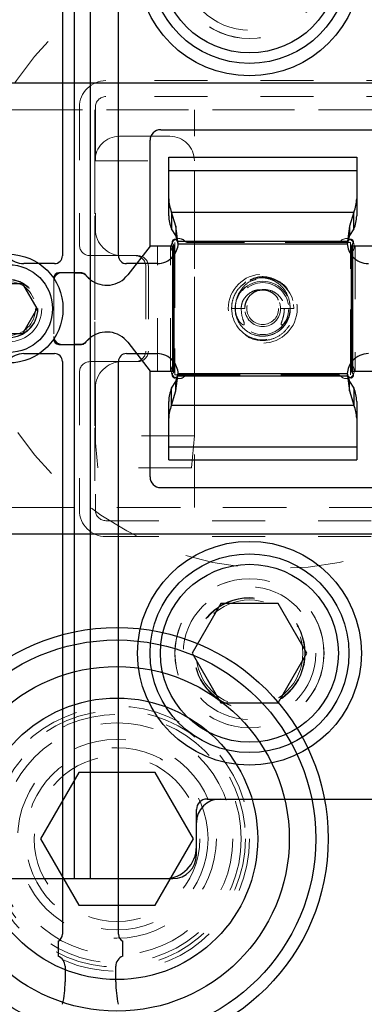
# Model space of a CAD drawing. Header units: inches. Extents: x 1802 to 2468, y -208 to -72.
# Tile 194 of 256: x 1995.704 to 1996.354, y -89.555 to -87.698. Entities that reach past the tile are written whole.
import ezdxf

# ---------------------------------------------------------------- set-up
doc = ezdxf.new("R2010")
doc.units = ezdxf.units.IN
doc.header["$LTSCALE"] = 0.5
doc.header["$MEASUREMENT"] = 0
doc.linetypes.add('HIDDEN', pattern=[0.225, 0.15, -0.075])
for name, color, linetype in [('APP-M-S', 30, 'Continuous'), ('DIE-M-S', 8, 'Continuous'), ('DIE-M-S2', 1, 'Continuous'), ('DIE-M-S3', 8, 'Continuous'), ('DSS-M-S', 53, 'Continuous'), ('DST-M-S', 53, 'Continuous'), ('PAD-M-S', 135, 'Continuous'), ('PUN-M-S', 8, 'Continuous'), ('ST1-M-S', 193, 'Continuous'), ('SVD-M-S', 8, 'Continuous'), ('SVE-M-S', 8, 'Continuous'), ('SVF-M-S', 8, 'Continuous')]:
    doc.layers.add(name, color=color, linetype=linetype)

msp = doc.modelspace()

# ---------------------------------------------------------------- linework, layer by layer
at = {"layer": 'APP-M-S', "linetype": 'Continuous', "lineweight": 25}
for p, q in [((1995.78465, -87.06322), (1995.78465, -88.14322)), ((1995.89032, -88.14322), (1995.89032, -87.06322)), ((1995.98532, -87.95759), (1996.33965, -87.95759)), ((1995.98532, -87.98238), (1995.98532, -87.95759)), ((1996.33965, -87.95759), (1996.33965, -87.98238)), ((1995.98532, -88.03623), (1995.98532, -87.98238)), ((1995.98532, -87.98238), (1996.33965, -87.98238)), ((1996.33965, -87.98238), (1996.33965, -88.03623)), ((1995.98532, -88.06824), (1995.98532, -88.03623)), ((1996.33965, -88.03623), (1996.33965, -88.06824)), ((1995.99861, -88.08784), (1995.99057, -88.06085)), ((1995.99057, -88.06085), (1996.3344, -88.06085)), ((1995.99057, -88.06085), (1995.99057, -88.09287)), ((1996.3344, -88.06085), (1996.32636, -88.08784)), ((1996.3344, -88.09287), (1996.3344, -88.06085)), ((1995.99861, -88.10542), (1995.99057, -88.09287)), ((1996.00298, -88.12071), (1995.99861, -88.08784)), ((1995.99861, -88.08784), (1995.99861, -88.10542)), ((1996.32636, -88.08784), (1996.32199, -88.12071)), ((1996.32636, -88.08784), (1996.32636, -88.10542)), ((1996.3344, -88.09287), (1996.32636, -88.10542)), ((1996.00298, -88.12071), (1995.99861, -88.10542)), ((1996.00298, -88.12071), (1996.32199, -88.12071)), ((1996.32636, -88.10542), (1996.32199, -88.12071)), ((1995.76965, -88.15822), (1995.71178, -88.15822)), ((1995.96319, -88.15822), (1995.90532, -88.15822)), ((1995.71178, -88.32798), (1995.76965, -88.32798)), ((1995.90532, -88.32798), (1995.96319, -88.32798)), ((1995.78465, -88.34298), (1995.78465, -89.42298)), ((1995.89032, -89.42298), (1995.89032, -88.34298)), ((1995.99057, -88.39333), (1995.99861, -88.38078)), ((1995.99861, -88.38078), (1996.00298, -88.3655)), ((1995.99861, -88.39836), (1996.00298, -88.3655)), ((1995.99861, -88.39836), (1995.99861, -88.38078)), ((1996.00298, -88.3655), (1996.32199, -88.3655)), ((1996.32199, -88.3655), (1996.32636, -88.38078)), ((1996.32199, -88.3655), (1996.32636, -88.39836)), ((1996.32636, -88.39836), (1996.32636, -88.38078)), ((1996.32636, -88.38078), (1996.3344, -88.39333)), ((1995.99057, -88.42535), (1995.99057, -88.39333)), ((1995.99057, -88.42535), (1995.99861, -88.39836)), ((1996.32636, -88.39836), (1996.3344, -88.42535)), ((1996.3344, -88.39333), (1996.3344, -88.42535)), ((1995.98532, -88.44998), (1995.98532, -88.41796)), ((1996.33965, -88.41796), (1996.33965, -88.44998)), ((1995.99057, -88.42535), (1996.3344, -88.42535)), ((1995.98532, -88.50382), (1995.98532, -88.44998)), ((1996.33965, -88.44998), (1996.33965, -88.50382)), ((1995.98532, -88.50382), (1996.33965, -88.50382)), ((1995.98532, -88.52861), (1995.98532, -88.50382)), ((1996.33965, -88.50382), (1996.33965, -88.52861)), ((1995.98532, -88.52861), (1996.33965, -88.52861)), ((1995.77638, -89.43639), (1995.77638, -89.46476)), ((1995.89859, -89.46476), (1995.89859, -89.43639)), ((1995.78965, -89.4836), (1995.78965, -89.51311)), ((1995.88532, -89.51311), (1995.88532, -89.4836))]:
    msp.add_line(p, q, dxfattribs=at)
for centre, radius, start, end in [((1996.04671, -88.03601), 0.06139, 180.20381, 203.87332), ((1996.27826, -88.03601), 0.06139, 336.12668, 359.79619), ((1996.04671, -88.06802), 0.06139, 180.20381, 203.87332), ((1996.27826, -88.06802), 0.06139, 336.12668, 359.79619), ((1995.96367, -88.11864), 0.03937, 318.59038, 356.98267), ((1996.3613, -88.11864), 0.03937, 183.01733, 221.40962), ((1995.71178, -88.11822), 0.04, 221.40962, 270), ((1995.76965, -88.14322), 0.015, 270, 0), ((1995.90532, -88.14322), 0.015, 180, 270), ((1995.96319, -88.11822), 0.04, 270, 318.59038), ((1996.36178, -88.11822), 0.04, 221.40962, 270), ((1995.71178, -88.36798), 0.04, 90, 138.59038), ((1995.76965, -88.34298), 0.015, 0, 90), ((1995.90532, -88.34298), 0.015, 90, 180), ((1995.96319, -88.36798), 0.04, 41.40962, 90), ((1996.36178, -88.36798), 0.04, 90, 138.59038), ((1995.96367, -88.36757), 0.03937, 3.01733, 41.40962), ((1996.3613, -88.36757), 0.03937, 138.59038, 176.98267), ((1996.04671, -88.41818), 0.06139, 156.12668, 179.79619), ((1996.27826, -88.41818), 0.06139, 0.20381, 23.87332), ((1996.04671, -88.4502), 0.06139, 156.12668, 179.79619), ((1996.27826, -88.4502), 0.06139, 0.20381, 23.87332), ((1995.76965, -89.42298), 0.015, 296.66793, 0), ((1995.90532, -89.42298), 0.015, 180, 243.33207), ((1995.76965, -89.4836), 0.02, 0, 70.32928), ((1995.90532, -89.4836), 0.02, 109.67072, 180), ((1995.59122, -89.51311), 0.19843, 347.72299, 0), ((1996.08374, -89.51311), 0.19843, 180, 192.27701)]:
    msp.add_arc(centre, radius, start, end, dxfattribs=at)
at = {"layer": 'DIE-M-S', "linetype": 'Continuous', "lineweight": 25}
for p, q in [((1995.80748, -88.1756), (1995.80748, -87.1681)), ((1995.83748, -88.18849), (1995.83748, -87.1681)), ((1995.96998, -87.9056), (1996.48748, -87.9056)), ((1995.94998, -88.1251), (1995.94998, -87.9256)), ((1995.94998, -88.1251), (1995.90772, -88.17966)), ((1995.80748, -88.1756), (1995.77819, -88.1756)), ((1995.82062, -88.1756), (1995.80748, -88.1756)), ((1995.76819, -88.1856), (1995.76819, -88.18582)), ((1995.76819, -88.30038), (1995.76819, -88.3006)), ((1995.83748, -89.3181), (1995.83748, -88.29771)), ((1995.90772, -88.30655), (1995.94998, -88.3611)), ((1995.77819, -88.3106), (1995.80748, -88.3106)), ((1995.80748, -89.3181), (1995.80748, -88.3106)), ((1995.80748, -88.3106), (1995.82062, -88.3106)), ((1995.94998, -88.5606), (1995.94998, -88.3611)), ((1995.96998, -88.5806), (1996.48748, -88.5806)), ((1996.05748, -89.1681), (1996.48748, -89.1681)), ((1996.08195, -89.1681), (1996.78748, -89.1681)), ((1996.03748, -89.2581), (1996.03748, -89.1881)), ((1996.03748, -89.27363), (1996.03748, -89.21257)), ((1995.58195, -89.3181), (1995.99301, -89.3181)), ((1995.83748, -89.3181), (1995.97748, -89.3181))]:
    msp.add_line(p, q, dxfattribs=at)
at = {"layer": 'DIE-M-S', "linetype": 'HIDDEN', "lineweight": 18}
msp.add_line((1995.76819, -88.18582), (1995.76819, -88.30038), dxfattribs=at)
at = {"layer": 'DIE-M-S', "linetype": 'Continuous', "lineweight": 25}
for centre in [(1996.13748, -87.5931), (1996.13748, -88.8931)]:
    msp.add_circle(centre, 0.211, dxfattribs=at)
at = {"layer": 'DIE-M-S', "linetype": 'HIDDEN', "lineweight": 18}
for centre, radius in [((1996.13748, -87.5931), 0.1405), ((1995.68319, -88.2431), 0.055), ((1996.13748, -88.8931), 0.1405)]:
    msp.add_circle(centre, radius, dxfattribs=at)
at = {"layer": 'DIE-M-S', "linetype": 'Continuous', "lineweight": 25}
for centre, radius, start, end in [((1995.96998, -87.9256), 0.02, 90, 180), ((1995.77819, -88.1856), 0.01, 90, 180), ((1995.86819, -88.14904), 0.05, 232.10764, 322.23494), ((1995.86819, -88.33717), 0.05, 37.76506, 127.89236), ((1995.77819, -88.3006), 0.01, 180, 270), ((1995.96998, -88.5606), 0.02, 180, 270), ((1996.05748, -89.1881), 0.02, 90, 180), ((1996.08195, -89.21257), 0.04447, 90, 180), ((1995.97748, -89.2581), 0.06, 270, 0), ((1995.99301, -89.27363), 0.04447, 270, 0)]:
    msp.add_arc(centre, radius, start, end, dxfattribs=at)
for points, knots in [([(1995.82855, -88.17951), (1995.82754, -88.17849), (1995.8256, -88.17652), (1995.82256, -88.17565), (1995.82089, -88.17561), (1995.82062, -88.1756)], [0, 0, 0, 0, 0.4758538, 0.9161851, 1, 1, 1, 1]), ([(1995.83748, -88.18849), (1995.83727, -88.18833), (1995.83684, -88.18801), (1995.83365, -88.18531), (1995.83057, -88.18208), (1995.82885, -88.1799), (1995.82855, -88.17951)], [0, 0, 0, 0, 0.3103186, 0.6205242, 0.9325724, 1, 1, 1, 1]), ([(1995.82062, -88.3106), (1995.82187, -88.31046), (1995.82438, -88.31017), (1995.82695, -88.30854), (1995.82814, -88.30716), (1995.82855, -88.3067)], [0, 0, 0, 0, 0.3983843, 0.7951182, 1, 1, 1, 1]), ([(1995.82855, -88.3067), (1995.83007, -88.3049), (1995.8331, -88.3013), (1995.83675, -88.29828), (1995.83724, -88.2979), (1995.83748, -88.29771)], [0, 0, 0, 0, 0.3332873, 0.6676691, 1, 1, 1, 1])]:
    msp.add_open_spline(points, degree=3, knots=knots, dxfattribs=at)
at = {"layer": 'DIE-M-S2', "linetype": 'Continuous', "lineweight": 25}
for p, q in [((1995.94998, -88.1251), (1995.90772, -88.17966)), ((1995.99319, -88.1251), (1995.94998, -88.1251)), ((1995.99319, -88.3611), (1995.99319, -88.1251)), ((1996.33178, -88.1251), (1996.33178, -88.3611)), ((1996.37498, -88.1251), (1996.33178, -88.1251)), ((1995.80748, -88.1756), (1995.78319, -88.1756)), ((1995.80748, -88.3106), (1995.80748, -88.1756)), ((1995.80748, -88.1756), (1995.81822, -88.1756)), ((1995.83748, -88.29771), (1995.83748, -88.18849)), ((1995.90772, -88.30655), (1995.94998, -88.3611)), ((1995.78319, -88.3106), (1995.80748, -88.3106)), ((1995.81822, -88.3106), (1995.80748, -88.3106)), ((1995.94998, -88.3611), (1995.99319, -88.3611)), ((1996.33178, -88.3611), (1996.37498, -88.3611))]:
    msp.add_line(p, q, dxfattribs=at)
at = {"layer": 'DIE-M-S2', "linetype": 'HIDDEN', "lineweight": 18}
for p, q in [((1995.96419, -88.3611), (1995.96419, -88.1251)), ((1995.98819, -88.3611), (1995.98819, -88.1251)), ((1996.33678, -88.1251), (1996.33678, -88.3611)), ((1995.76848, -88.18768), (1995.76819, -88.1906)), ((1995.76819, -88.1906), (1995.76819, -88.2956)), ((1995.76873, -88.18662), (1995.76848, -88.18768)), ((1995.76819, -88.2956), (1995.76848, -88.29853)), ((1995.76848, -88.29853), (1995.76873, -88.29958))]:
    msp.add_line(p, q, dxfattribs=at)
at = {"layer": 'DIE-M-S2', "linetype": 'Continuous', "lineweight": 25}
for centre, radius, start, end in [((1995.78319, -88.1906), 0.015, 90, 164.62388), ((1995.86819, -88.14904), 0.05, 232.10764, 322.23494), ((1995.86819, -88.33717), 0.05, 37.76506, 127.89236), ((1995.78319, -88.2956), 0.015, 195.37612, 270)]:
    msp.add_arc(centre, radius, start, end, dxfattribs=at)
for points, knots in [([(1995.81822, -88.1756), (1995.81997, -88.17579), (1995.82345, -88.17617), (1995.82723, -88.17835), (1995.82902, -88.18024), (1995.82975, -88.18101)], [0, 0, 0, 0, 0.373482, 0.7447476, 1, 1, 1, 1]), ([(1995.82975, -88.18101), (1995.8312, -88.18261), (1995.8341, -88.1858), (1995.83699, -88.1881), (1995.83733, -88.18837), (1995.83748, -88.18849)], [0, 0, 0, 0, 0.3564049, 0.7137047, 1, 1, 1, 1]), ([(1995.82975, -88.30519), (1995.82825, -88.30663), (1995.82561, -88.30914), (1995.82121, -88.31048), (1995.81883, -88.31058), (1995.81822, -88.3106)], [0, 0, 0, 0, 0.4964795, 0.8703166, 1, 1, 1, 1]), ([(1995.83748, -88.29771), (1995.83727, -88.29788), (1995.83684, -88.29821), (1995.83373, -88.30076), (1995.83105, -88.30375), (1995.82975, -88.30519)], [0, 0, 0, 0, 0.3404234, 0.6807229, 1, 1, 1, 1])]:
    msp.add_open_spline(points, degree=3, knots=knots, dxfattribs=at)
at = {"layer": 'DIE-M-S3', "linetype": 'HIDDEN', "lineweight": 18}
for p, q in [((1996.45818, -87.8431), (1995.86679, -87.8431)), ((1995.84679, -87.8631), (1995.84679, -88.0931)), ((1995.89679, -88.1431), (1995.92679, -88.1431)), ((1995.94679, -88.1631), (1995.94679, -88.3231)), ((1995.92679, -88.3431), (1995.89679, -88.3431)), ((1995.84679, -88.3931), (1995.84679, -88.6231)), ((1995.86679, -88.6431), (1996.45818, -88.6431))]:
    msp.add_line(p, q, dxfattribs=at)
msp.add_circle((1996.13748, -88.8931), 0.1005, dxfattribs=at)
for centre, radius, start, end in [((1995.86679, -87.8631), 0.02, 90, 180), ((1995.89679, -88.0931), 0.05, 180, 270), ((1995.92679, -88.1631), 0.02, 0, 90), ((1995.92679, -88.3231), 0.02, 270, 0), ((1995.89679, -88.3931), 0.05, 90, 180), ((1995.86679, -88.6231), 0.02, 180, 270)]:
    msp.add_arc(centre, radius, start, end, dxfattribs=at)
at = {"layer": 'DSS-M-S', "linetype": 'HIDDEN', "lineweight": 18}
for p, q in [((1996.45818, -87.8131), (1995.86679, -87.8131)), ((1995.81679, -87.8631), (1995.81679, -88.1231)), ((1995.83679, -88.1431), (1995.89679, -88.1431)), ((1995.94179, -88.1631), (1995.94179, -88.3231)), ((1995.89679, -88.3431), (1995.83679, -88.3431)), ((1995.81679, -88.3631), (1995.81679, -88.6231)), ((1995.86679, -88.6731), (1996.45818, -88.6731))]:
    msp.add_line(p, q, dxfattribs=at)
for centre in [(1996.13748, -87.5931), (1996.13748, -88.8931)]:
    msp.add_circle(centre, 0.14062, dxfattribs=at)
for centre, radius, start, end in [((1995.86679, -87.8631), 0.05, 90, 180), ((1995.83679, -88.1231), 0.02, 180, 270), ((1995.92179, -88.1631), 0.02, 0, 90), ((1995.92179, -88.3231), 0.02, 270, 0), ((1995.83679, -88.3631), 0.02, 90, 180), ((1995.86679, -88.6231), 0.05, 180, 270)]:
    msp.add_arc(centre, radius, start, end, dxfattribs=at)
at = {"layer": 'DST-M-S', "linetype": 'Continuous', "lineweight": 25}
for radius in [0.3985, 0.2655]:
    msp.add_circle((1995.88748, -89.2431), radius, dxfattribs=at)
at = {"layer": 'PAD-M-S', "linetype": 'HIDDEN', "lineweight": 18}
for p, q in [((1995.26748, -87.8681), (1996.84248, -87.8681)), ((1996.82248, -87.8681), (1995.28748, -87.8681)), ((1995.84604, -87.8681), (1995.84604, -88.6181)), ((1996.03354, -88.1181), (1996.03354, -87.8681)), ((1996.30499, -88.1181), (1996.01998, -88.1181)), ((1995.99679, -88.14129), (1995.99679, -88.34491)), ((1996.32818, -88.34491), (1996.32818, -88.14129)), ((1996.01998, -88.3681), (1996.30499, -88.3681)), ((1996.03354, -88.6181), (1996.03354, -88.3681)), ((1996.80748, -88.6181), (1995.26748, -88.6181)), ((1995.28748, -88.6181), (1996.78748, -88.6181))]:
    msp.add_line(p, q, dxfattribs=at)
for centre, radius, start, end in [((1996.00471, -88.12602), 0.015, 40.23918, 229.76082), ((1996.01998, -88.1131), 0.005, 220.23918, 270), ((1996.30499, -88.1131), 0.005, 270, 319.76082), ((1996.32026, -88.12602), 0.015, 310.23918, 139.76082), ((1995.99179, -88.14129), 0.005, 0, 49.76082), ((1996.33318, -88.14129), 0.005, 130.23918, 180), ((1995.99179, -88.34491), 0.005, 310.23918, 0), ((1996.33318, -88.34491), 0.005, 180, 229.76082), ((1996.00471, -88.36018), 0.015, 130.23918, 319.76082), ((1996.32026, -88.36018), 0.015, 220.23918, 49.76082), ((1996.01998, -88.3731), 0.005, 90, 139.76082), ((1996.30499, -88.3731), 0.005, 40.23918, 90)]:
    msp.add_arc(centre, radius, start, end, dxfattribs=at)
at = {"layer": 'PUN-M-S', "linetype": 'HIDDEN', "lineweight": 18}
for p, q in [((1995.99679, -88.1181), (1995.99679, -88.3681)), ((1996.32818, -88.1181), (1995.99679, -88.1181)), ((1996.03354, -88.3681), (1996.03354, -88.1181)), ((1996.32818, -88.3681), (1996.32818, -88.1181)), ((1996.12495, -88.1979), (1996.1285, -88.19518)), ((1996.13028, -88.19284), (1996.12503, -88.19802)), ((1996.1285, -88.19518), (1996.12873, -88.19501)), ((1996.16565, -88.2077), (1996.16853, -88.20863)), ((1996.17911, -88.21293), (1996.18254, -88.21548)), ((1996.22123, -88.2431), (1996.22024, -88.23522)), ((1996.10373, -88.2431), (1996.10379, -88.24062)), ((1996.10373, -88.2431), (1996.12838, -88.2431)), ((1996.10373, -88.2431), (1996.12873, -88.2431)), ((1996.10373, -88.2431), (1996.10489, -88.25221)), ((1996.22119, -88.2431), (1996.19628, -88.2431)), ((1996.19633, -88.2431), (1996.22114, -88.2431)), ((1996.22123, -88.2431), (1996.19659, -88.2431)), ((1995.99679, -88.3681), (1996.32818, -88.3681))]:
    msp.add_line(p, q, dxfattribs=at)
for radius in [0.065, 0.05165, 0.04905, 0.03375, 0.03]:
    msp.add_circle((1996.16248, -88.2431), radius, dxfattribs=at)
for radius, start, end in [(0.05875, 180, 125.06239), (0.05205, 270, 160.50009), (0.05205, 164.70859, 270)]:
    msp.add_arc((1996.16248, -88.2431), radius, start, end, dxfattribs=at)
for points, knots in [([(1996.12873, -88.19501), (1996.12567, -88.19731), (1996.11807, -88.20298), (1996.10911, -88.21616), (1996.10431, -88.23061), (1996.10388, -88.23995), (1996.10373, -88.2431)], [0, 0, 0, 0, 0.2031693, 0.503054, 0.8321844, 1, 1, 1, 1]), ([(1996.15021, -88.18791), (1996.14735, -88.18858), (1996.13866, -88.19062), (1996.12658, -88.20022), (1996.116, -88.21503), (1996.11135, -88.2302), (1996.11093, -88.23973), (1996.11079, -88.2431)], [0, 0, 0, 0, 0.1203972, 0.3656813, 0.610428, 0.8619342, 1, 1, 1, 1]), ([(1996.21418, -88.2431), (1996.21404, -88.23972), (1996.21362, -88.23019), (1996.20895, -88.21509), (1996.19844, -88.20002), (1996.18355, -88.18934), (1996.16571, -88.18423), (1996.1468, -88.18555), (1996.13465, -88.19092), (1996.12907, -88.19478), (1996.12873, -88.19501)], [0, 0, 0, 0, 0.0830378, 0.2343027, 0.3815022, 0.529025, 0.6788804, 0.8322816, 0.9899057, 1, 1, 1, 1]), ([(1996.21121, -88.21049), (1996.21077, -88.20948), (1996.20726, -88.20155), (1996.19379, -88.19099), (1996.17321, -88.18263), (1996.1529, -88.18215), (1996.14212, -88.18752), (1996.13801, -88.18957)], [0, 0, 0, 0, 0.0388688, 0.3060681, 0.5722121, 0.8367087, 1, 1, 1, 1]), ([(1996.12168, -88.2431), (1996.12209, -88.23926), (1996.12295, -88.23109), (1996.12977, -88.22003), (1996.13998, -88.21178), (1996.15048, -88.20742), (1996.15708, -88.20763), (1996.15932, -88.2077)], [0, 0, 0, 0, 0.1995778, 0.4250548, 0.6551267, 0.8830266, 1, 1, 1, 1]), ([(1996.12838, -88.2431), (1996.12839, -88.24247), (1996.12843, -88.24016), (1996.1288, -88.23731), (1996.12977, -88.233), (1996.13201, -88.22662), (1996.13786, -88.21806), (1996.14772, -88.21073), (1996.15966, -88.20689), (1996.17256, -88.20712), (1996.18497, -88.21164), (1996.19526, -88.22007), (1996.20174, -88.23096), (1996.20327, -88.23914), (1996.20328, -88.24297), (1996.20329, -88.2431)], [0, 0, 0, 0, 0.01659375, 0.0602268, 0.07449826, 0.13182164, 0.23570514, 0.34015075, 0.44780132, 0.55886168, 0.6727016, 0.78762654, 0.9002562, 0.99655614, 1, 1, 1, 1]), ([(1996.14244, -88.21537), (1996.14306, -88.21472), (1996.14669, -88.21097), (1996.15613, -88.20801), (1996.16904, -88.2077), (1996.18108, -88.21301), (1996.18918, -88.22003), (1996.19131, -88.22558), (1996.19183, -88.22692)], [0, 0, 0, 0, 0.04497666, 0.26273612, 0.48390447, 0.70702505, 0.92902024, 1, 1, 1, 1]), ([(1996.12873, -88.2431), (1996.12891, -88.24001), (1996.1293, -88.23335), (1996.13253, -88.22758), (1996.13427, -88.22449)], [0, 0, 0, 0, 0.4637658, 1, 1, 1, 1]), ([(1996.12168, -88.2431), (1996.12225, -88.24963), (1996.12309, -88.25936), (1996.12738, -88.26862), (1996.12778, -88.27236), (1996.12764, -88.27303), (1996.12746, -88.27339), (1996.12719, -88.27362), (1996.12683, -88.27375), (1996.12622, -88.27377), (1996.12477, -88.27335), (1996.12134, -88.27104), (1996.11617, -88.26484), (1996.11166, -88.25484), (1996.11106, -88.24685), (1996.11079, -88.2431)], [0, 0, 0, 0, 0.284888, 0.424617, 0.4421855, 0.4483359, 0.4545453, 0.4591569, 0.4637579, 0.4711422, 0.4853951, 0.5295392, 0.6503529, 0.8357954, 1, 1, 1, 1]), ([(1996.12689, -88.2898), (1996.12838, -88.29132), (1996.13514, -88.2982), (1996.15223, -88.30341), (1996.17455, -88.30346), (1996.19551, -88.29454), (1996.21158, -88.27856), (1996.22006, -88.26012), (1996.22091, -88.24785), (1996.22123, -88.2431)], [0, 0, 0, 0, 0.0481809, 0.2182356, 0.3872377, 0.5555502, 0.723973, 0.8931845, 1, 1, 1, 1]), ([(1996.21418, -88.2431), (1996.21383, -88.24732), (1996.21307, -88.25639), (1996.20777, -88.26656), (1996.2025, -88.27191), (1996.19998, -88.27338), (1996.19899, -88.27372), (1996.19834, -88.27378), (1996.19794, -88.2737), (1996.19763, -88.27351), (1996.1974, -88.27322), (1996.19723, -88.2727), (1996.19723, -88.27109), (1996.19907, -88.26535), (1996.20246, -88.25605), (1996.20302, -88.24729), (1996.20329, -88.2431)], [0, 0, 0, 0, 0.1846564, 0.3968924, 0.486843, 0.5099179, 0.5248922, 0.5322594, 0.5381725, 0.542827, 0.5474835, 0.5540832, 0.5666224, 0.61719, 0.8167834, 1, 1, 1, 1])]:
    msp.add_open_spline(points, degree=3, knots=knots, dxfattribs=at)
at = {"layer": 'ST1-M-S', "linetype": 'Continuous', "lineweight": 25}
for p, q in [((1996.78748, -87.8181), (1995.28748, -87.8181)), ((1996.32089, -88.1163), (1996.00408, -88.1163)), ((1995.99499, -88.12539), (1995.99499, -88.36082)), ((1996.32998, -88.36082), (1996.32998, -88.12539)), ((1996.00408, -88.3699), (1996.32089, -88.3699)), ((1995.28748, -88.6681), (1996.78748, -88.6681))]:
    msp.add_line(p, q, dxfattribs=at)
at = {"layer": 'ST1-M-S', "linetype": 'HIDDEN', "lineweight": 18}
for radius in [0.21875, 0.15625]:
    msp.add_circle((1995.88748, -89.2431), radius, dxfattribs=at)
at = {"layer": 'ST1-M-S', "linetype": 'Continuous', "lineweight": 25}
for centre, start, end in [((1995.99641, -88.11772), 39.89789, 230.10211), ((1995.98999, -88.12539), 0, 50.10211), ((1996.00408, -88.1113), 219.89789, 270), ((1996.32089, -88.1113), 270, 320.10211), ((1996.32856, -88.11772), 309.89789, 140.10211), ((1996.33498, -88.12539), 129.89789, 180), ((1995.99641, -88.36849), 129.89789, 320.10211), ((1995.98999, -88.36082), 309.89789, 0), ((1996.32856, -88.36849), 219.89789, 50.10211), ((1996.33498, -88.36082), 180, 230.10211), ((1996.00408, -88.3749), 90, 140.10211), ((1996.32089, -88.3749), 39.89789, 90)]:
    msp.add_arc(centre, 0.005, start, end, dxfattribs=at)
at = {"layer": 'SVD-M-S', "linetype": 'Continuous', "lineweight": 25}
for p, q in [((1995.71026, -88.19623), (1995.65613, -88.19623)), ((1995.73732, -88.2431), (1995.71026, -88.19623)), ((1995.71026, -88.28998), (1995.73732, -88.2431)), ((1995.65613, -88.28998), (1995.71026, -88.28998)), ((1996.08336, -88.79935), (1996.02923, -88.8931)), ((1996.19161, -88.79935), (1996.08336, -88.79935)), ((1996.24574, -88.8931), (1996.19161, -88.79935)), ((1996.02923, -88.8931), (1996.08336, -88.98685)), ((1996.19161, -88.98685), (1996.24574, -88.8931)), ((1996.08336, -88.98685), (1996.19161, -88.98685))]:
    msp.add_line(p, q, dxfattribs=at)
for centre, radius in [((1996.13748, -87.5931), 0.1875), ((1996.13748, -87.5931), 0.16781), ((1995.68319, -88.2431), 0.1025), ((1995.68319, -88.2431), 0.08281), ((1996.13748, -88.8931), 0.1875), ((1996.13748, -88.8931), 0.16781)]:
    msp.add_circle(centre, radius, dxfattribs=at)
at = {"layer": 'SVD-M-S', "linetype": 'HIDDEN', "lineweight": 18}
for centre, radius in [((1996.13748, -87.5931), 0.125), ((1996.18748, -88.1431), 0.59055), ((1995.68319, -88.2431), 0.0625), ((1995.68319, -88.2431), 0.05522), ((1995.68319, -88.2431), 0.05495), ((1995.68319, -88.2431), 0.05443), ((1995.68319, -88.2431), 0.05075), ((1996.13748, -88.8931), 0.125), ((1996.13748, -88.8931), 0.10497), ((1996.13748, -88.8931), 0.1047), ((1996.13748, -88.8931), 0.10418)]:
    msp.add_circle(centre, radius, dxfattribs=at)
msp.add_arc((1996.18748, -88.1431), 0.80709, 0, 180, dxfattribs=at)
at = {"layer": 'SVE-M-S', "linetype": 'Continuous', "lineweight": 25}
for p, q in [((1995.81531, -89.1181), (1995.74315, -89.2431)), ((1995.95965, -89.1181), (1995.81531, -89.1181)), ((1996.03182, -89.2431), (1995.95965, -89.1181)), ((1995.74315, -89.2431), (1995.81531, -89.3681)), ((1995.95965, -89.3681), (1996.03182, -89.2431)), ((1995.81531, -89.3681), (1995.95965, -89.3681))]:
    msp.add_line(p, q, dxfattribs=at)
for radius in [0.375, 0.325]:
    msp.add_circle((1995.88748, -89.2431), radius, dxfattribs=at)
at = {"layer": 'SVE-M-S', "linetype": 'HIDDEN', "lineweight": 18}
for radius in [0.25, 0.24219, 0.23438, 0.1875, 0.17188]:
    msp.add_circle((1995.88748, -89.2431), radius, dxfattribs=at)
at = {"layer": 'SVF-M-S', "linetype": 'HIDDEN', "lineweight": 18}
for p, q in [((1995.98754, -87.9181), (1995.89204, -87.9181)), ((1995.84604, -87.9641), (1996.03354, -87.9641)), ((1995.84604, -87.9641), (1995.84604, -88.4831)), ((1996.03354, -88.4831), (1996.03354, -87.9641)), ((1996.03354, -88.4831), (1995.84604, -88.4831)), ((1995.84604, -88.4831), (1995.85129, -88.5431)), ((1996.02829, -88.5431), (1996.03354, -88.4831)), ((1996.02829, -88.5431), (1995.85129, -88.5431))]:
    msp.add_line(p, q, dxfattribs=at)
for centre, start, end in [((1995.89204, -87.9641), 90, 180), ((1995.98754, -87.9641), 0, 90)]:
    msp.add_arc(centre, 0.046, start, end, dxfattribs=at)

doc.saveas('drawing.dxf')
